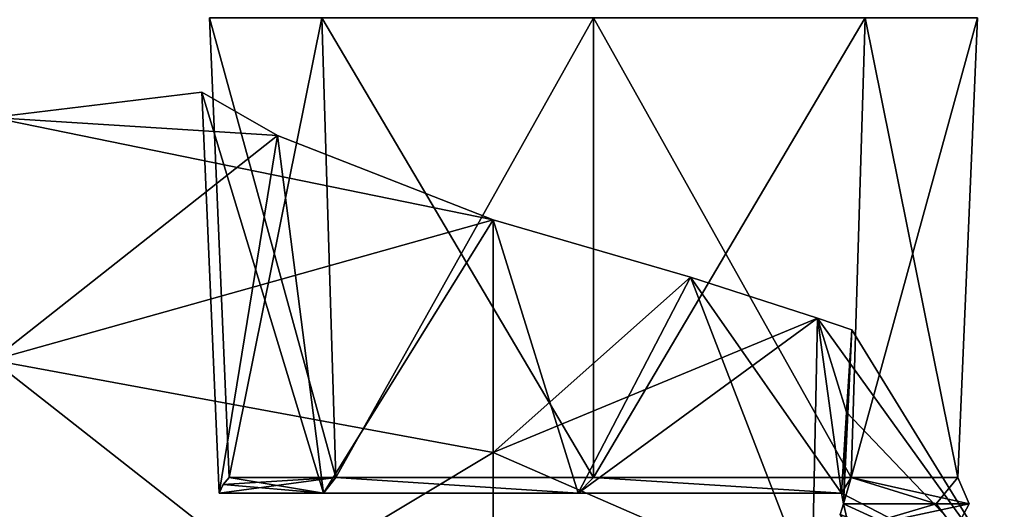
# Model space of a CAD drawing. Header units: millimetres. Extents: x -106 to 241, y -380 to 275.
# Tile 184 of 205: x 175 to 205, y 34 to 48. Entities that reach past the tile are written whole.
import ezdxf

# ---------------------------------------------------------------- set-up
doc = ezdxf.new("R2010")
doc.units = ezdxf.units.MM
doc.header["$LTSCALE"] = 65.185185
for name, color, linetype in [('1116', 7, 'CONTINUOUS'), ('1118', 7, 'CONTINUOUS'), ('1119', 7, 'CONTINUOUS'), ('1121', 7, 'CONTINUOUS'), ('1122', 7, 'CONTINUOUS'), ('1126', 7, 'CONTINUOUS'), ('1132', 7, 'CONTINUOUS'), ('1133', 7, 'CONTINUOUS'), ('1581', 7, 'CONTINUOUS'), ('1582', 7, 'CONTINUOUS')]:
    doc.layers.add(name, color=color, linetype=linetype)

msp = doc.modelspace()

# ---------------------------------------------------------------- linework, layer by layer
at = {"layer": '1116', "color": 7, "linetype": 'CONTINUOUS', "true_color": 0xcad1ee}
for points in [[(174.3, 45.521, 18.72), (174.3, 45.521, 31.08), (180.572, 46.281, 24.9), (174.3, 45.521, 18.72)], [(182.838, 44.979, 18.066), (174.3, 45.521, 18.72), (180.572, 46.281, 24.9), (182.838, 44.979, 18.066)], [(180.572, 46.281, 24.9), (174.3, 45.521, 31.08), (182.838, 44.979, 31.734), (180.572, 46.281, 24.9)], [(174.3, 38.256, 8.72), (174.3, 45.521, 18.72), (189.3, 42.457, 13.733), (174.3, 38.256, 8.72)], [(189.3, 42.457, 13.733), (174.3, 45.521, 18.72), (182.838, 44.979, 18.066), (189.3, 42.457, 13.733)], [(174.3, 45.521, 31.08), (174.3, 38.256, 41.08), (182.838, 44.979, 31.734), (174.3, 45.521, 31.08)], [(182.838, 44.979, 31.734), (174.3, 38.256, 41.08), (189.3, 42.457, 36.067), (182.838, 44.979, 31.734)], [(189.3, 35.495, 7.626), (174.3, 38.256, 8.72), (189.3, 42.457, 13.733), (189.3, 35.495, 7.626)], [(189.3, 42.457, 36.067), (174.3, 38.256, 41.08), (189.3, 35.495, 42.174), (189.3, 42.457, 36.067)], [(174.3, 26.5, 4.9), (174.3, 38.256, 8.72), (189.3, 26.5, 5.424), (174.3, 26.5, 4.9)], [(174.3, 38.256, 41.08), (174.3, 26.5, 44.9), (189.3, 35.495, 42.174), (174.3, 38.256, 41.08)], [(189.3, 26.5, 5.424), (174.3, 38.256, 8.72), (189.3, 35.495, 7.626), (189.3, 26.5, 5.424)], [(189.3, 35.495, 42.174), (174.3, 26.5, 44.9), (189.3, 26.5, 44.376), (189.3, 35.495, 42.174)]]:
    msp.add_3dface(points, dxfattribs=at)
at = {"layer": '1118', "color": 7, "linetype": 'CONTINUOUS', "true_color": 0xcad1ee}
for points in [[(189.3, 42.457, 36.067), (189.3, 35.495, 42.174), (195.201, 40.74, 36.016), (189.3, 42.457, 36.067)], [(195.201, 40.74, 36.016), (189.3, 35.495, 42.174), (199.01, 39.517, 34.161), (195.201, 40.74, 36.016)], [(199.01, 39.517, 34.161), (189.3, 35.495, 42.174), (198.836, 31.334, 40.253), (199.01, 39.517, 34.161)], [(199.01, 39.517, 34.161), (198.836, 31.334, 40.253), (204.601, 31.754, 33.3), (199.01, 39.517, 34.161)], [(200.038, 39.167, 33.3), (199.01, 39.517, 34.161), (204.601, 31.754, 33.3), (200.038, 39.167, 33.3)], [(189.3, 35.495, 42.174), (189.3, 26.5, 44.376), (198.836, 31.334, 40.253), (189.3, 35.495, 42.174)]]:
    msp.add_3dface(points, dxfattribs=at)
at = {"layer": '1119', "color": 7, "linetype": 'CONTINUOUS', "true_color": 0xcad1ee}
for points in [[(189.3, 35.495, 7.626), (189.3, 42.457, 13.733), (195.201, 40.74, 13.783), (189.3, 35.495, 7.626)], [(198.836, 31.334, 9.547), (189.3, 35.495, 7.626), (195.201, 40.74, 13.783), (198.836, 31.334, 9.547)], [(199.01, 39.517, 15.639), (198.836, 31.334, 9.547), (195.201, 40.74, 13.783), (199.01, 39.517, 15.639)], [(198.836, 31.334, 9.547), (199.01, 39.517, 15.639), (204.601, 31.754, 16.5), (198.836, 31.334, 9.547)], [(204.601, 31.754, 16.5), (199.01, 39.517, 15.639), (200.038, 39.167, 16.5), (204.601, 31.754, 16.5)], [(189.3, 26.5, 5.424), (189.3, 35.495, 7.626), (198.836, 31.334, 9.547), (189.3, 26.5, 5.424)]]:
    msp.add_3dface(points, dxfattribs=at)
at = {"layer": '1121', "color": 7, "linetype": 'CONTINUOUS', "true_color": 0xcad1ee}
for points in [[(200.038, 39.167, 33.3), (204.601, 31.754, 33.3), (199.881, 36.704, 33.3), (200.038, 39.167, 33.3)], [(204.601, 31.754, 33.3), (199.724, 34.279, 33.3), (199.881, 36.704, 33.3), (204.601, 31.754, 33.3)], [(199.724, 34.279, 33.3), (204.601, 31.754, 33.3), (199.782, 33.957, 33.3), (199.724, 34.279, 33.3)], [(199.782, 33.957, 33.3), (204.601, 31.754, 33.3), (199.682, 33.639, 33.3), (199.782, 33.957, 33.3)]]:
    msp.add_3dface(points, dxfattribs=at)
at = {"layer": '1122', "color": 7, "linetype": 'CONTINUOUS', "true_color": 0xcad1ee}
for points in [[(204.601, 31.754, 16.5), (200.038, 39.167, 16.5), (199.782, 33.957, 16.5), (204.601, 31.754, 16.5)], [(199.782, 33.957, 16.5), (200.038, 39.167, 16.5), (199.881, 36.703, 16.5), (199.782, 33.957, 16.5)], [(199.724, 34.279, 16.5), (199.782, 33.957, 16.5), (199.881, 36.703, 16.5), (199.724, 34.279, 16.5)], [(199.682, 33.639, 16.5), (204.601, 31.754, 16.5), (199.782, 33.957, 16.5), (199.682, 33.639, 16.5)]]:
    msp.add_3dface(points, dxfattribs=at)
at = {"layer": '1126', "linetype": 'CONTINUOUS'}
for points in [[(182.838, 44.979, 18.066), (180.572, 46.281, 24.9), (184.212, 34.279, 17.138), (182.838, 44.979, 18.066)], [(180.572, 46.281, 24.9), (182.838, 44.979, 31.734), (181.09, 34.279, 24.9), (180.572, 46.281, 24.9)], [(180.572, 46.281, 24.9), (181.09, 34.279, 24.9), (184.212, 34.279, 17.138), (180.572, 46.281, 24.9)], [(181.09, 34.279, 24.9), (182.838, 44.979, 31.734), (184.212, 34.279, 32.662), (181.09, 34.279, 24.9)], [(189.3, 42.457, 13.733), (182.838, 44.979, 18.066), (184.212, 34.279, 17.138), (189.3, 42.457, 13.733)], [(182.838, 44.979, 31.734), (189.3, 42.457, 36.067), (184.212, 34.279, 32.662), (182.838, 44.979, 31.734)], [(191.84, 34.279, 13.699), (189.3, 42.457, 13.733), (184.212, 34.279, 17.138), (191.84, 34.279, 13.699)], [(184.212, 34.279, 32.662), (189.3, 42.457, 36.067), (191.84, 34.279, 36.101), (184.212, 34.279, 32.662)], [(195.201, 40.74, 13.783), (189.3, 42.457, 13.733), (191.84, 34.279, 13.699), (195.201, 40.74, 13.783)], [(189.3, 42.457, 36.067), (195.201, 40.74, 36.016), (191.84, 34.279, 36.101), (189.3, 42.457, 36.067)], [(195.201, 40.74, 36.016), (199.01, 39.517, 34.161), (191.84, 34.279, 36.101), (195.201, 40.74, 36.016)], [(199.724, 34.279, 16.5), (195.201, 40.74, 13.783), (191.84, 34.279, 13.699), (199.724, 34.279, 16.5)], [(199.01, 39.517, 15.639), (195.201, 40.74, 13.783), (199.724, 34.279, 16.5), (199.01, 39.517, 15.639)], [(199.01, 39.517, 34.161), (199.724, 34.279, 33.3), (191.84, 34.279, 36.101), (199.01, 39.517, 34.161)], [(200.038, 39.167, 33.3), (199.881, 36.704, 33.3), (199.01, 39.517, 34.161), (200.038, 39.167, 33.3)], [(199.724, 34.279, 33.3), (199.01, 39.517, 34.161), (199.881, 36.704, 33.3), (199.724, 34.279, 33.3)], [(200.038, 39.167, 16.5), (199.01, 39.517, 15.639), (199.881, 36.703, 16.5), (200.038, 39.167, 16.5)], [(199.01, 39.517, 15.639), (199.724, 34.279, 16.5), (199.881, 36.703, 16.5), (199.01, 39.517, 15.639)]]:
    msp.add_3dface(points, dxfattribs=at)
at = {"layer": '1132', "linetype": 'CONTINUOUS'}
for points in [[(184.212, 34.279, 17.138), (181.09, 34.279, 24.9), (184.587, 34.753, 17.187), (184.212, 34.279, 17.138)], [(184.587, 34.753, 17.187), (181.09, 34.279, 24.9), (181.207, 34.538, 24.9), (184.587, 34.753, 17.187)], [(181.393, 34.753, 24.9), (184.587, 34.753, 17.187), (181.207, 34.538, 24.9), (181.393, 34.753, 24.9)], [(191.84, 34.279, 13.699), (184.212, 34.279, 17.138), (184.587, 34.753, 17.187), (191.84, 34.279, 13.699)], [(192.3, 34.753, 13.993), (191.84, 34.279, 13.699), (184.587, 34.753, 17.187), (192.3, 34.753, 13.993)], [(199.724, 34.279, 16.5), (191.84, 34.279, 13.699), (192.3, 34.753, 13.993), (199.724, 34.279, 16.5)], [(200.013, 34.753, 17.187), (199.724, 34.279, 16.5), (192.3, 34.753, 13.993), (200.013, 34.753, 17.187)], [(199.782, 33.957, 16.5), (199.724, 34.279, 16.5), (200.013, 34.753, 17.187), (199.782, 33.957, 16.5)], [(202.564, 33.957, 20.297), (199.782, 33.957, 16.5), (200.013, 34.753, 17.187), (202.564, 33.957, 20.297)], [(203.207, 34.753, 24.9), (202.564, 33.957, 20.297), (200.013, 34.753, 17.187), (203.207, 34.753, 24.9)], [(203.549, 33.957, 24.9), (202.564, 33.957, 20.297), (203.207, 34.753, 24.9), (203.549, 33.957, 24.9)], [(199.682, 33.639, 16.5), (199.782, 33.957, 16.5), (199.965, 33.193, 17.235), (199.682, 33.639, 16.5)], [(199.965, 33.193, 17.235), (199.782, 33.957, 16.5), (202.564, 33.957, 20.297), (199.965, 33.193, 17.235)], [(203.14, 33.193, 24.9), (199.965, 33.193, 17.235), (203.549, 33.957, 24.9), (203.14, 33.193, 24.9)], [(203.549, 33.957, 24.9), (199.965, 33.193, 17.235), (202.564, 33.957, 20.297), (203.549, 33.957, 24.9)]]:
    msp.add_3dface(points, dxfattribs=at)
at = {"layer": '1133', "linetype": 'CONTINUOUS'}
for points in [[(181.09, 34.279, 24.9), (184.212, 34.279, 32.662), (181.207, 34.538, 24.9), (181.09, 34.279, 24.9)], [(184.212, 34.279, 32.662), (181.393, 34.753, 24.9), (181.207, 34.538, 24.9), (184.212, 34.279, 32.662)], [(181.393, 34.753, 24.9), (184.212, 34.279, 32.662), (184.587, 34.753, 32.613), (181.393, 34.753, 24.9)], [(184.212, 34.279, 32.662), (191.84, 34.279, 36.101), (184.587, 34.753, 32.613), (184.212, 34.279, 32.662)], [(184.587, 34.753, 32.613), (191.84, 34.279, 36.101), (192.3, 34.753, 35.807), (184.587, 34.753, 32.613)], [(191.84, 34.279, 36.101), (199.724, 34.279, 33.3), (192.3, 34.753, 35.807), (191.84, 34.279, 36.101)], [(192.3, 34.753, 35.807), (199.724, 34.279, 33.3), (200.013, 34.753, 32.613), (192.3, 34.753, 35.807)], [(199.724, 34.279, 33.3), (199.782, 33.957, 33.3), (200.013, 34.753, 32.613), (199.724, 34.279, 33.3)], [(200.013, 34.753, 32.613), (199.782, 33.957, 33.3), (202.564, 33.957, 29.503), (200.013, 34.753, 32.613)], [(203.549, 33.957, 24.9), (203.207, 34.753, 24.9), (200.013, 34.753, 32.613), (203.549, 33.957, 24.9)], [(203.549, 33.957, 24.9), (200.013, 34.753, 32.613), (202.564, 33.957, 29.503), (203.549, 33.957, 24.9)], [(199.782, 33.957, 33.3), (199.682, 33.639, 33.3), (199.965, 33.193, 32.565), (199.782, 33.957, 33.3)], [(199.782, 33.957, 33.3), (199.965, 33.193, 32.565), (202.564, 33.957, 29.503), (199.782, 33.957, 33.3)], [(199.965, 33.193, 32.565), (203.14, 33.193, 24.9), (202.564, 33.957, 29.503), (199.965, 33.193, 32.565)], [(203.14, 33.193, 24.9), (203.549, 33.957, 24.9), (202.564, 33.957, 29.503), (203.14, 33.193, 24.9)]]:
    msp.add_3dface(points, dxfattribs=at)
at = {"layer": '1581', "linetype": 'CONTINUOUS'}
for points in [[(181.393, 34.753, 24.9), (184.587, 34.753, 32.613), (180.8, 48.5, 24.9), (181.393, 34.753, 24.9)], [(180.8, 48.5, 24.9), (184.587, 34.753, 32.613), (184.168, 48.5, 33.032), (180.8, 48.5, 24.9)], [(184.587, 34.753, 32.613), (192.3, 34.753, 35.807), (184.168, 48.5, 33.032), (184.587, 34.753, 32.613)], [(192.3, 34.753, 35.807), (192.3, 48.5, 36.4), (184.168, 48.5, 33.032), (192.3, 34.753, 35.807)], [(192.3, 34.753, 35.807), (200.013, 34.753, 32.613), (192.3, 48.5, 36.4), (192.3, 34.753, 35.807)], [(200.013, 34.753, 32.613), (200.432, 48.5, 33.032), (192.3, 48.5, 36.4), (200.013, 34.753, 32.613)], [(200.013, 34.753, 32.613), (203.207, 34.753, 24.9), (200.432, 48.5, 33.032), (200.013, 34.753, 32.613)], [(203.207, 34.753, 24.9), (203.8, 48.5, 24.9), (200.432, 48.5, 33.032), (203.207, 34.753, 24.9)]]:
    msp.add_3dface(points, dxfattribs=at)
at = {"layer": '1582', "linetype": 'CONTINUOUS'}
for points in [[(181.393, 34.753, 24.9), (180.8, 48.5, 24.9), (184.168, 48.5, 16.768), (181.393, 34.753, 24.9)], [(184.587, 34.753, 17.187), (181.393, 34.753, 24.9), (184.168, 48.5, 16.768), (184.587, 34.753, 17.187)], [(184.587, 34.753, 17.187), (184.168, 48.5, 16.768), (192.3, 48.5, 13.4), (184.587, 34.753, 17.187)], [(192.3, 34.753, 13.993), (184.587, 34.753, 17.187), (192.3, 48.5, 13.4), (192.3, 34.753, 13.993)], [(200.013, 34.753, 17.187), (192.3, 34.753, 13.993), (200.432, 48.5, 16.768), (200.013, 34.753, 17.187)], [(192.3, 34.753, 13.993), (192.3, 48.5, 13.4), (200.432, 48.5, 16.768), (192.3, 34.753, 13.993)], [(203.207, 34.753, 24.9), (200.013, 34.753, 17.187), (203.8, 48.5, 24.9), (203.207, 34.753, 24.9)], [(200.013, 34.753, 17.187), (200.432, 48.5, 16.768), (203.8, 48.5, 24.9), (200.013, 34.753, 17.187)]]:
    msp.add_3dface(points, dxfattribs=at)

doc.saveas('drawing.dxf')
